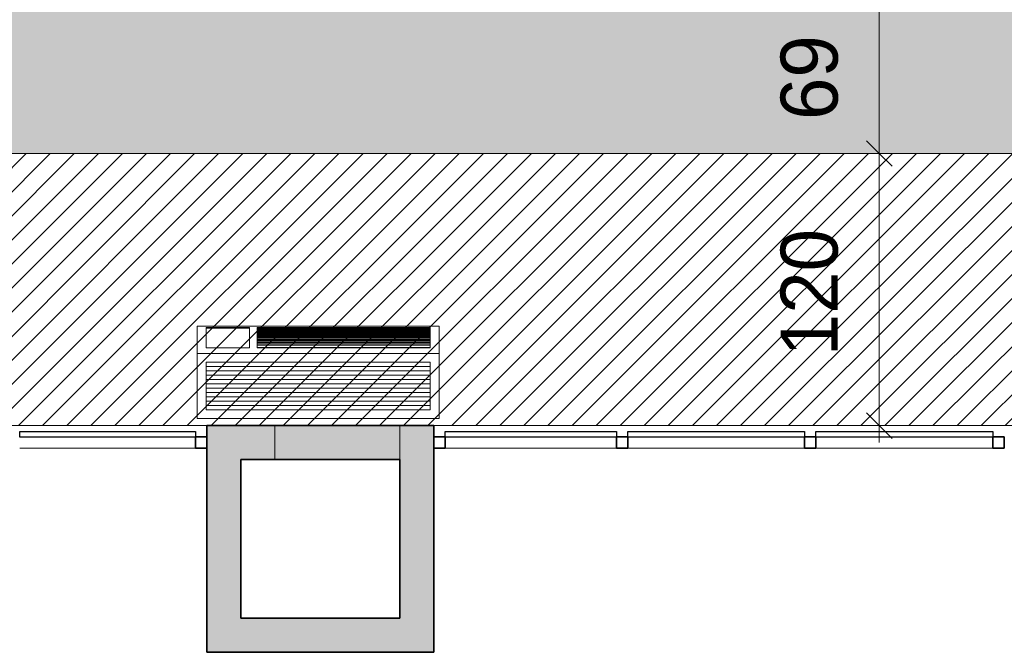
# Model space of a CAD drawing. Header units: metres. Extents: x -31 to 126, y -34 to 31.
# Tile 87 of 104: x 15.6 to 19.94, y -13.51 to -10.72. Entities that reach past the tile are written whole.
import ezdxf

# ---------------------------------------------------------------- set-up
doc = ezdxf.new("R2010")
doc.units = ezdxf.units.M
for name, color, linetype, lineweight in [('A-ANNO-DIMS', 211, 'Continuous', 9), ('A-ANNO-DIMS-75', 211, 'Continuous', 9), ('A-CLNG', 13, 'Continuous', 18), ('A-CLNG-PATT', 13, 'Continuous', 18), ('A-DETL', 90, 'Continuous', 18), ('A-DETL-GENF', 92, 'Continuous', 18), ('A-GENM', 13, 'Continuous', 18), ('A-GLAZ-CURT', 52, 'Continuous', 18), ('A-GLAZ-CWMG', 51, 'Continuous', 18), ('A-WALL', 113, 'Continuous', 18), ('A-WALL-PATT', 111, 'Continuous', 35)]:
    doc.layers.add(name, color=color, linetype=linetype, lineweight=lineweight)
doc.styles.add('Century Gothic_1', font='GOTHIC.TTF', dxfattribs={"height": 0.251495})
doc.dimstyles.new('_Cotas_detalhamento_3_5_mm', dxfattribs={"dimscale": 0.3048, "dimtxt": 0.2625, "dimasz": 0.369094, "dimexe": 0.246063, "dimexo": 0.738189, "dimgap": 0.369094, "dimtad": 1, "dimdec": 0, "dimlfac": 100, "dimzin": 0, "dimdsep": 46, "dimtxsty": 'Century Gothic_1', "dimblk1": 'OBLIQUE', "dimblk2": 'OBLIQUE', "dimsah": 1, "dimcen": 0.09, "dimdle": 0.246063, "dimazin": 0, "dimtfac": 1, "dimtdec": 4, "dimtix": 1, "dimtmove": 0, "dimatfit": 3, "dimfxl": 1, "dimtvp": 1, "dimtolj": 1, "dimtzin": 0, "dimarcsym": 2})

# ---------------------------------------------------------------- blocks, each defined once
blk = doc.blocks.new('Painel do sistema - Envidraçado-165824-PLANTA DE TETO E ACÚSTICO')
at = {"layer": 'A-GLAZ-CURT', "lineweight": 25}
for p, q in [((-0.3875, 0.0245), (-0.3875, 0.0495)), ((-0.3875, 0.0495), (0.3875, 0.0495)), ((0.3875, 0.0495), (0.3875, 0.0245)), ((0.3875, 0.0245), (-0.3875, 0.0245))]:
    blk.add_line(p, q, dxfattribs=at)
blk = doc.blocks.new('Montante retangular - 50 x 150 mm-165979-PLANTA DE TETO E ACÚSTICO')
at = {"layer": 'A-GLAZ-CWMG', "lineweight": 35}
for p, q in [((0, 0.025), (-0.05, 0.025)), ((-0.05, 0.025), (-0.05, -0.025)), ((0, -0.025), (0, 0.025)), ((-0.05, -0.025), (0, -0.025))]:
    blk.add_line(p, q, dxfattribs=at)
blk = doc.blocks.new('Montante retangular - 50 x 150 mm-165959-PLANTA DE TETO E ACÚSTICO')
at = {"layer": 'A-GLAZ-CWMG'}
blk.add_line((3.5977, -12.6146), (4.3727, -12.6146), dxfattribs=at)
blk = doc.blocks.new('Painel do sistema - Envidraçado-165820-PLANTA DE TETO E ACÚSTICO')
at = {"layer": 'A-GLAZ-CURT', "lineweight": 25}
for p, q in [((-0.3775, 0.0245), (-0.3775, 0.0495)), ((-0.3775, 0.0495), (0.3775, 0.0495)), ((0.3775, 0.0495), (0.3775, 0.0245)), ((0.3775, 0.0245), (-0.3775, 0.0245))]:
    blk.add_line(p, q, dxfattribs=at)
blk = doc.blocks.new('Painel do sistema - Envidraçado-165823-PLANTA DE TETO E ACÚSTICO')
at = {"layer": 'A-GLAZ-CURT', "lineweight": 25}
for p, q in [((-0.39, 0.0245), (-0.39, 0.0495)), ((-0.39, 0.0495), (0.39, 0.0495)), ((0.39, 0.0495), (0.39, 0.0245)), ((0.39, 0.0245), (-0.39, 0.0245))]:
    blk.add_line(p, q, dxfattribs=at)
blk = doc.blocks.new('Montante retangular - 50 x 150 mm-165977-PLANTA DE TETO E ACÚSTICO')
at = {"layer": 'A-GLAZ-CWMG', "lineweight": 35}
for p, q in [((0.025, 0.025), (-0.025, 0.025)), ((-0.025, 0.025), (-0.025, -0.025)), ((0.025, -0.025), (0.025, 0.025)), ((-0.025, -0.025), (0.025, -0.025))]:
    blk.add_line(p, q, dxfattribs=at)
blk = doc.blocks.new('Montante retangular - 50 x 150 mm-165978-PLANTA DE TETO E ACÚSTICO')
at = {"layer": 'A-GLAZ-CWMG', "lineweight": 35}
for p, q in [((-0.05, 0.025), (0, 0.025)), ((-0.05, -0.025), (-0.05, 0.025)), ((0, 0.025), (0, -0.025)), ((0, -0.025), (-0.05, -0.025))]:
    blk.add_line(p, q, dxfattribs=at)
blk = doc.blocks.new('Montante retangular - 50 x 150 mm-165960-PLANTA DE TETO E ACÚSTICO')
at = {"layer": 'A-GLAZ-CWMG'}
blk.add_line((-0.5273, -12.6146), (0.2277, -12.6146), dxfattribs=at)
blk = doc.blocks.new('Montante retangular - 50 x 150 mm-165958-PLANTA DE TETO E ACÚSTICO')
at = {"layer": 'A-GLAZ-CWMG'}
blk.add_line((1.1077, -12.6146), (1.8877, -12.6146), dxfattribs=at)
blk = doc.blocks.new('Equipamento - Ar-Condicionado Split - Equipamento - Ar-Condicionado Split-V9-PLANTA DE TETO E ACÚSTICO')
at = {"layer": 'A-GENM'}
for p, q in [((-0.5334, 0.4064), (0.5334, 0.4064)), ((-0.5334, 0.4064), (-0.5334, 0.3601)), ((-0.3013, 0.4009), (-0.4937, 0.4009)), ((-0.4937, 0.4009), (-0.4937, 0.3601)), ((-0.3013, 0.398), (-0.4937, 0.398)), ((-0.3013, 0.3601), (-0.3013, 0.4009)), ((0.4937, 0.4009), (-0.2683, 0.4009)), ((-0.2683, 0.4009), (-0.2683, 0.3974)), ((-0.2683, 0.3973), (-0.2683, 0.3825)), ((-0.2683, 0.3969), (-0.2683, 0.3963)), ((-0.2683, 0.3969), (0.4937, 0.3969)), ((-0.2683, 0.3963), (0.4937, 0.3963)), ((-0.2683, 0.3941), (0.4937, 0.3941)), ((-0.2683, 0.3935), (0.4937, 0.3935)), ((-0.2683, 0.3911), (0.4937, 0.3911)), ((0.4937, 0.3974), (0.4937, 0.4009)), ((0.4937, 0.3825), (0.4937, 0.3973)), ((0.4937, 0.3963), (0.4937, 0.3969)), ((0.5334, 0.3601), (0.5334, 0.4064)), ((-0.5334, 0.3601), (-0.5334, 0.2861)), ((-0.4937, 0.3601), (-0.4937, 0.3111)), ((-0.3013, 0.3111), (-0.3013, 0.3601)), ((-0.2683, 0.3906), (0.4937, 0.3906)), ((-0.2683, 0.3886), (0.4937, 0.3886)), ((-0.2683, 0.388), (0.4937, 0.388)), ((-0.2683, 0.3857), (0.4937, 0.3857)), ((-0.2683, 0.3851), (0.4937, 0.3851)), ((-0.2683, 0.3824), (-0.2683, 0.3817)), ((-0.2683, 0.3824), (0.4937, 0.3824)), ((-0.2683, 0.3819), (-0.2683, 0.3789)), ((-0.2683, 0.3817), (0.4937, 0.3817)), ((-0.2683, 0.3782), (-0.2683, 0.3776)), ((-0.2683, 0.3782), (0.4937, 0.3782)), ((-0.2683, 0.3782), (-0.2683, 0.3745)), ((-0.2683, 0.3776), (0.4937, 0.3776)), ((-0.2683, 0.3742), (-0.2683, 0.3704)), ((-0.2683, 0.374), (-0.2683, 0.3733)), ((-0.2683, 0.374), (0.4937, 0.374)), ((-0.2683, 0.3733), (0.4937, 0.3733)), ((-0.2683, 0.37), (-0.2683, 0.3694)), ((-0.2683, 0.37), (0.4937, 0.37)), ((-0.2683, 0.37), (-0.2683, 0.3658)), ((-0.2683, 0.3694), (0.4937, 0.3694)), ((-0.2683, 0.3658), (0.4937, 0.3658)), ((-0.2683, 0.3656), (-0.2683, 0.3612)), ((-0.2683, 0.3655), (-0.2683, 0.3651)), ((-0.2683, 0.3651), (0.4937, 0.3651)), ((-0.2683, 0.3616), (0.4937, 0.3616)), ((-0.2683, 0.3613), (-0.2683, 0.361)), ((-0.2683, 0.361), (0.4937, 0.361)), ((-0.2683, 0.3601), (-0.2683, 0.3571)), ((-0.2683, 0.3571), (-0.2683, 0.3565)), ((-0.2683, 0.3571), (0.4937, 0.3571)), ((-0.2683, 0.3565), (0.4937, 0.3565)), ((-0.2683, 0.3562), (-0.2683, 0.3514)), ((-0.2683, 0.3513), (0.4937, 0.3513)), ((-0.2683, 0.3512), (-0.2683, 0.3462)), ((-0.2683, 0.3511), (-0.2683, 0.3508)), ((-0.2683, 0.3508), (0.4937, 0.3508)), ((0.4937, 0.3817), (0.4937, 0.3824)), ((0.4937, 0.3789), (0.4937, 0.3819)), ((0.4937, 0.3776), (0.4937, 0.3782)), ((0.4937, 0.3745), (0.4937, 0.3782)), ((0.4937, 0.3704), (0.4937, 0.3742)), ((0.4937, 0.3733), (0.4937, 0.374)), ((0.4937, 0.3694), (0.4937, 0.37)), ((0.4937, 0.3658), (0.4937, 0.37)), ((0.4937, 0.3612), (0.4937, 0.3656)), ((0.4937, 0.3651), (0.4937, 0.3655)), ((0.4937, 0.361), (0.4937, 0.3613)), ((0.4937, 0.3571), (0.4937, 0.3601)), ((0.4937, 0.3565), (0.4937, 0.3571)), ((0.4937, 0.3514), (0.4937, 0.3562)), ((0.4937, 0.3462), (0.4937, 0.3512)), ((0.4937, 0.3508), (0.4937, 0.3511)), ((0.5334, 0.2861), (0.5334, 0.3601)), ((-0.4937, 0.3111), (-0.3013, 0.3111)), ((-0.2683, 0.3462), (0.4937, 0.3462)), ((-0.2683, 0.3459), (-0.2683, 0.3456)), ((-0.2683, 0.3458), (-0.2683, 0.3408)), ((-0.2683, 0.3456), (0.4937, 0.3456)), ((-0.2683, 0.3411), (0.4937, 0.3411)), ((-0.2683, 0.3408), (-0.2683, 0.3405)), ((-0.2683, 0.3405), (0.4937, 0.3405)), ((-0.2683, 0.3402), (-0.2683, 0.3353)), ((-0.2683, 0.3354), (-0.2683, 0.3348)), ((-0.2683, 0.3354), (0.4937, 0.3354)), ((-0.2683, 0.3348), (0.4937, 0.3348)), ((-0.2683, 0.3343), (-0.2683, 0.329)), ((-0.2683, 0.3288), (-0.2683, 0.3283)), ((-0.2683, 0.3288), (0.4937, 0.3288)), ((-0.2683, 0.3283), (0.4937, 0.3283)), ((-0.2683, 0.328), (-0.2683, 0.3233)), ((-0.2683, 0.3229), (-0.2683, 0.3222)), ((-0.2683, 0.3229), (0.4937, 0.3229)), ((-0.2683, 0.3222), (-0.2683, 0.3211)), ((-0.2683, 0.3222), (0.4937, 0.3222)), ((-0.2683, 0.3215), (-0.2683, 0.3111)), ((-0.2683, 0.312), (0.4937, 0.312)), ((-0.2683, 0.3111), (0.4937, 0.3111)), ((0.4937, 0.3456), (0.4937, 0.3459)), ((0.4937, 0.3408), (0.4937, 0.3458)), ((0.4937, 0.3405), (0.4937, 0.3408)), ((0.4937, 0.3353), (0.4937, 0.3402)), ((0.4937, 0.3348), (0.4937, 0.3354)), ((0.4937, 0.329), (0.4937, 0.3343)), ((0.4937, 0.3283), (0.4937, 0.3288)), ((0.4937, 0.3233), (0.4937, 0.328)), ((0.4937, 0.3222), (0.4937, 0.3229)), ((0.4937, 0.3211), (0.4937, 0.3222)), ((0.4937, 0.3111), (0.4937, 0.3215)), ((-0.5334, 0.2861), (-0.5334, 0)), ((-0.5334, 0.2861), (0.5334, 0.2861)), ((0.5334, 0), (0.5334, 0.2861)), ((0.4937, 0.2482), (-0.4937, 0.2482)), ((-0.4937, 0.2482), (-0.4937, 0.0379)), ((-0.4937, 0.2284), (0.4937, 0.2284)), ((0.4937, 0.0379), (0.4937, 0.2482)), ((-0.4937, 0.2093), (0.4937, 0.2093)), ((-0.4937, 0.1903), (0.4937, 0.1903)), ((-0.4937, 0.1712), (0.4937, 0.1712)), ((-0.4937, 0.1522), (0.4937, 0.1522)), ((-0.4937, 0.1331), (0.4937, 0.1331)), ((-0.4937, 0.1141), (0.4937, 0.1141)), ((-0.4937, 0.095), (0.4937, 0.095)), ((-0.4937, 0.076), (0.4937, 0.076)), ((-0.4937, 0.0569), (0.4937, 0.0569)), ((-0.5334, 0), (0.5334, 0)), ((-0.4937, 0.0379), (0.4937, 0.0379)), ((-0.4937, 0.0379), (0.4937, 0.0379))]:
    blk.add_line(p, q, dxfattribs=at)
blk = doc.blocks.new('DIMBLOCK7-PLANTA DE TETO E ACÚSTICO')
at = {"layer": 'A-ANNO-DIMS-75', "lineweight": 18}
for p, q in [((19.3867, -10.6269), (19.3304, -10.5707)), ((19.3867, -10.6269), (19.4429, -10.6832)), ((19.3867, -11.3146), (19.3304, -11.2583)), ((19.3867, -11.3146), (19.4429, -11.3708))]:
    blk.add_line(p, q, dxfattribs=at)
at = {"layer": 'A-ANNO-DIMS-75'}
for p, q in [((19.2412, -10.6269), (19.4617, -10.6269)), ((19.3867, -10.6269), (19.2412, -10.6269)), ((19.3867, -10.6269), (19.3867, -11.3146)), ((19.2412, -11.3146), (19.4617, -11.3146)), ((19.3867, -11.3146), (19.2412, -11.3146))]:
    blk.add_line(p, q, dxfattribs=at)
at = {"layer": 'A-ANNO-DIMS-75', "color": 0, "insert": (18.9518, -11.1666), "char_height": 0.25149, "width": 0.47, "attachment_point": 1, "rotation": 90, "line_spacing_factor": 0.984117, "style": 'Century Gothic_1'}
blk.add_mtext('69', dxfattribs=at)
blk = doc.blocks.new('_Oblique')
at = {"color": 0, "linetype": 'ByBlock', "lineweight": -2}
blk.add_line((-0.5, -0.5), (0.5, 0.5), dxfattribs=at)
blk = doc.blocks.new('DIMBLOCK8-PLANTA DE TETO E ACÚSTICO')
at = {"layer": 'A-ANNO-DIMS-75', "lineweight": 18}
for p, q in [((19.3867, -11.3146), (19.3304, -11.2583)), ((19.3867, -11.3146), (19.4429, -11.3708)), ((19.3867, -12.5146), (19.3304, -12.4583)), ((19.3867, -12.5146), (19.4429, -12.5708))]:
    blk.add_line(p, q, dxfattribs=at)
at = {"layer": 'A-ANNO-DIMS-75'}
for p, q in [((19.2412, -11.3146), (19.4617, -11.3146)), ((19.3867, -11.3146), (19.2412, -11.3146)), ((19.3867, -11.3146), (19.3867, -12.5896)), ((17.6477, -12.5146), (19.4617, -12.5146)), ((19.3867, -12.5146), (17.6477, -12.5146))]:
    blk.add_line(p, q, dxfattribs=at)
at = {"layer": 'A-ANNO-DIMS-75', "color": 0, "insert": (18.9518, -12.2083), "char_height": 0.25149, "width": 0.705, "attachment_point": 1, "rotation": 90, "line_spacing_factor": 0.984117, "style": 'Century Gothic_1'}
blk.add_mtext('120', dxfattribs=at)

msp = doc.modelspace()

# ---------------------------------------------------------------- hatches: boundary and pattern name
at = {"layer": 'A-CLNG-PATT'}
h = msp.add_hatch(color=256, dxfattribs=at)
h.paths.add_polyline_path([(-5.7473, -12.4746), (-3.3373, -12.4746), (-3.3373, -9.5146), (-8.7973, -9.5146), (-8.7973, -12.4746), (-6.6398, -12.4746)], flags=0)
h.paths.add_polyline_path([(-8.5625, -12.2486), (-8.5625, -9.7486), (-3.5625, -9.7486), (-3.5625, -12.2486), (-7.1923, -12.2486)], flags=0)
h.paths.add_polyline_path([(14.4318, -11.3146), (22.7127, -11.3146), (22.7127, 0.0754), (-1.7364, 0.0754), (-2.8767, 1.1243), (-3.661, 0.2716), (-3.661, -2.0082), (-4.9156, -3.3939), (-6.4723, -1.9845), (-9.8829, -5.7511), (-9.8829, -9.3146), (-8.7973, -9.3146), (-8.7973, -9.3646), (-3.1873, -9.3646), (-3.1873, -11.3146), (-0.7273, -11.3146), (-0.7273, -10.6269), (-2.4873, -10.6269), (-2.4873, -8.7646), (-6.8628, -8.7646), (-6.8628, -3.7481), (-2.4835, -3.7481), (-2.4835, -0.6269), (21.8827, -0.6269), (21.8827, -10.6269), (-0.5773, -10.6269), (-0.5773, -11.3146), (10.9199, -11.3146)], flags=0)
h.paths.add_polyline_path([(-7.1543, -8.3481), (-7.1677, -8.3463), (-7.1803, -8.3411), (-7.1911, -8.3329), (-7.1993, -8.3221), (-7.2045, -8.3095), (-7.2063, -8.2961), (-7.2045, -8.2826), (-7.1993, -8.2701), (-7.1911, -8.2593), (-7.1803, -8.2511), (-7.1677, -8.2459), (-7.1543, -8.2441), (-7.1408, -8.2459), (-7.1283, -8.2511), (-7.1175, -8.2593), (-7.1092, -8.2701), (-7.1041, -8.2826), (-7.1023, -8.2961), (-7.1041, -8.3095), (-7.1092, -8.3221), (-7.1175, -8.3329), (-7.1283, -8.3411), (-7.1408, -8.3463)], flags=0)
h.paths.add_polyline_path([(-9.3993, -8.3281), (-9.4127, -8.3263), (-9.4253, -8.3211), (-9.4361, -8.3129), (-9.4443, -8.3021), (-9.4495, -8.2895), (-9.4513, -8.2761), (-9.4495, -8.2626), (-9.4443, -8.2501), (-9.4361, -8.2393), (-9.4253, -8.2311), (-9.4127, -8.2259), (-9.3993, -8.2241), (-9.3858, -8.2259), (-9.3733, -8.2311), (-9.3625, -8.2393), (-9.3542, -8.2501), (-9.3491, -8.2626), (-9.3473, -8.2761), (-9.3491, -8.2895), (-9.3542, -8.3021), (-9.3625, -8.3129), (-9.3733, -8.3211), (-9.3858, -8.3263)], flags=0)
h.paths.add_polyline_path([(-7.1543, -6.5448), (-7.1677, -6.543), (-7.1803, -6.5378), (-7.1911, -6.5296), (-7.1993, -6.5188), (-7.2045, -6.5063), (-7.2063, -6.4928), (-7.2045, -6.4793), (-7.1993, -6.4668), (-7.1911, -6.456), (-7.1803, -6.4478), (-7.1677, -6.4426), (-7.1543, -6.4408), (-7.1408, -6.4426), (-7.1283, -6.4478), (-7.1175, -6.456), (-7.1092, -6.4668), (-7.1041, -6.4793), (-7.1023, -6.4928), (-7.1041, -6.5063), (-7.1092, -6.5188), (-7.1184, -6.5302), (-7.1283, -6.5378), (-7.1408, -6.543)], flags=0)
h.paths.add_polyline_path([(-9.3993, -6.5248), (-9.4127, -6.523), (-9.4253, -6.5178), (-9.4363, -6.5093), (-9.4443, -6.4988), (-9.4495, -6.4863), (-9.4513, -6.4728), (-9.4495, -6.4593), (-9.4443, -6.4468), (-9.4361, -6.436), (-9.4253, -6.4278), (-9.4127, -6.4226), (-9.3993, -6.4208), (-9.3858, -6.4226), (-9.3733, -6.4278), (-9.3625, -6.436), (-9.3542, -6.4468), (-9.3491, -6.4593), (-9.3473, -6.4728), (-9.3491, -6.4863), (-9.3542, -6.4988), (-9.3625, -6.5096), (-9.3756, -6.5188), (-9.3858, -6.523)], flags=0)
h.paths.add_polyline_path([(-8.9615, -5.3814), (-8.9749, -5.3796), (-8.9875, -5.3744), (-8.9983, -5.3662), (-9.0065, -5.3554), (-9.0117, -5.3429), (-9.0135, -5.3294), (-9.0117, -5.3159), (-9.0065, -5.3034), (-8.9983, -5.2926), (-8.9875, -5.2844), (-8.9749, -5.2792), (-8.9615, -5.2774), (-8.948, -5.2792), (-8.9355, -5.2844), (-8.9247, -5.2926), (-8.9165, -5.3034), (-8.9113, -5.3159), (-8.9095, -5.3294), (-8.9113, -5.3429), (-8.9165, -5.3554), (-8.9247, -5.3662), (-8.9355, -5.3744), (-8.948, -5.3796)], flags=0)
h.paths.add_polyline_path([(-8.1559, -4.4917), (-8.1693, -4.4899), (-8.1819, -4.4847), (-8.1927, -4.4764), (-8.2009, -4.4657), (-8.2061, -4.4531), (-8.2079, -4.4397), (-8.2061, -4.4262), (-8.2009, -4.4137), (-8.1927, -4.4029), (-8.1819, -4.3946), (-8.1693, -4.3894), (-8.1559, -4.3877), (-8.1424, -4.3894), (-8.1299, -4.3946), (-8.1191, -4.4029), (-8.1109, -4.4137), (-8.1057, -4.4262), (-8.1039, -4.4397), (-8.1057, -4.4531), (-8.1109, -4.4657), (-8.1191, -4.4764), (-8.1299, -4.4847), (-8.1424, -4.4899)], flags=0)
h.paths.add_polyline_path([(-7.3505, -3.6021), (-7.364, -3.6003), (-7.3765, -3.5951), (-7.3873, -3.5869), (-7.3955, -3.5761), (-7.4007, -3.5635), (-7.4025, -3.5501), (-7.4007, -3.5366), (-7.3955, -3.5241), (-7.3873, -3.5133), (-7.3765, -3.505), (-7.364, -3.4999), (-7.3505, -3.4981), (-7.337, -3.4999), (-7.3245, -3.505), (-7.3137, -3.5133), (-7.3055, -3.5241), (-7.3003, -3.5366), (-7.2985, -3.5501), (-7.3003, -3.5635), (-7.3055, -3.5761), (-7.3137, -3.5869), (-7.3245, -3.5951), (-7.337, -3.6003)], flags=0)
h.paths.add_polyline_path([(-5.6556, -3.518), (-5.669, -3.5162), (-5.6816, -3.511), (-5.6923, -3.5027), (-5.7006, -3.492), (-5.7058, -3.4794), (-5.7076, -3.466), (-5.7058, -3.4525), (-5.7006, -3.44), (-5.6923, -3.4292), (-5.6816, -3.4209), (-5.669, -3.4157), (-5.6556, -3.414), (-5.6421, -3.4157), (-5.6296, -3.4209), (-5.6188, -3.4292), (-5.6105, -3.44), (-5.6053, -3.4525), (-5.6036, -3.466), (-5.6063, -3.4816), (-5.6105, -3.492), (-5.6188, -3.5027), (-5.6296, -3.511), (-5.6421, -3.5162)], flags=0)
h.paths.add_polyline_path([(-4.4243, -3.4248), (-4.4377, -3.423), (-4.4503, -3.4178), (-4.461, -3.4095), (-4.4693, -3.3988), (-4.4747, -3.385), (-4.4763, -3.3728), (-4.4745, -3.3593), (-4.4693, -3.3468), (-4.461, -3.336), (-4.4503, -3.3277), (-4.4377, -3.3225), (-4.4243, -3.3208), (-4.4108, -3.3225), (-4.3983, -3.3277), (-4.3875, -3.336), (-4.3792, -3.3468), (-4.374, -3.3593), (-4.3723, -3.3728), (-4.374, -3.3862), (-4.3792, -3.3988), (-4.3875, -3.4095), (-4.3983, -3.4178), (-4.4108, -3.423)], flags=0)
h.paths.add_polyline_path([(-6.5451, -2.7125), (-6.5586, -2.7107), (-6.5711, -2.7055), (-6.5819, -2.6973), (-6.5901, -2.6865), (-6.5953, -2.674), (-6.5971, -2.6605), (-6.5953, -2.6471), (-6.5901, -2.6345), (-6.5819, -2.6237), (-6.5711, -2.6155), (-6.5586, -2.6103), (-6.5451, -2.6085), (-6.5316, -2.6103), (-6.5191, -2.6155), (-6.5083, -2.6237), (-6.5001, -2.6345), (-6.4949, -2.6471), (-6.4931, -2.6605), (-6.4949, -2.674), (-6.5001, -2.6865), (-6.5083, -2.6973), (-6.5191, -2.7055), (-6.5316, -2.7107)], flags=0)
h.paths.add_polyline_path([(-3.6188, -2.5352), (-3.6323, -2.5335), (-3.6448, -2.5283), (-3.6556, -2.52), (-3.6639, -2.5092), (-3.6691, -2.4967), (-3.6708, -2.4832), (-3.6691, -2.4698), (-3.6639, -2.4572), (-3.6556, -2.4465), (-3.6448, -2.4382), (-3.6323, -2.433), (-3.6188, -2.4312), (-3.6054, -2.433), (-3.5928, -2.4382), (-3.5821, -2.4465), (-3.5738, -2.4572), (-3.5686, -2.4698), (-3.5669, -2.4836), (-3.5686, -2.4967), (-3.5738, -2.5092), (-3.5821, -2.52), (-3.5928, -2.5283), (-3.6054, -2.5335)], flags=0)
h.paths.add_polyline_path([(-1.6773, 5.1854), (-1.6773, 5.1854), (-1.6953, 5.1347)], flags=0)
h.paths.add_polyline_path([(-3.8445, 0.3946), (-2.2232, 2.1572), (-2.2311, 2.1645), (-2.1295, 2.2749), (-1.4886, 1.6854), (-1.2973, 1.6854), (-1.2973, 5.1854), (-1.6773, 5.1854), (-1.6773, 5.2854), (-4.4773, 5.2854), (-4.4773, 5.1154), (-5.0773, 5.1154), (-5.0773, 4.875), (-4.8514, 4.6492), (-6.3807, 2.9308), (-3.9554, 0.5054), (-3.8609, 0.5054), (-3.8609, 0.411)], flags=0)
h.paths.add_polyline_path([(-3.9805, 0.8644), (-3.9954, 0.8663), (-4.0067, 0.8706), (-4.0177, 0.8785), (-4.0263, 0.889), (-4.0318, 0.9014), (-4.034, 0.9148), (-4.0318, 0.9304), (-4.0263, 0.9431), (-4.0198, 0.952), (-4.0093, 0.9606), (-3.9969, 0.9661), (-3.9835, 0.9683), (-3.97, 0.9669), (-3.9573, 0.9621), (-3.9463, 0.9542), (-3.9378, 0.9436), (-3.9322, 0.9313), (-3.93, 0.9179), (-3.9314, 0.9044), (-3.9381, 0.889), (-3.9442, 0.8807), (-3.9547, 0.8721), (-3.9671, 0.8665), (-3.972, 0.8657)], flags=0)
h.paths.add_polyline_path([(-4.6146, 1.4984), (-4.6281, 1.4998), (-4.6408, 1.5046), (-4.6518, 1.5126), (-4.6603, 1.5231), (-4.6659, 1.5355), (-4.6681, 1.5489), (-4.6659, 1.5645), (-4.6603, 1.5772), (-4.6518, 1.5878), (-4.6434, 1.5947), (-4.631, 1.6002), (-4.6176, 1.6024), (-4.6041, 1.601), (-4.5914, 1.5962), (-4.5804, 1.5882), (-4.5718, 1.5777), (-4.5663, 1.5653), (-4.5641, 1.5519), (-4.5663, 1.5364), (-4.5718, 1.5236), (-4.5804, 1.513), (-4.5888, 1.5062), (-4.6012, 1.5006), (-4.606, 1.4998)], flags=0)
h.paths.add_polyline_path([(-5.251, 2.1348), (-5.2645, 2.1362), (-5.2772, 2.141), (-5.2882, 2.149), (-5.2967, 2.1595), (-5.3023, 2.1719), (-5.3045, 2.1853), (-5.3023, 2.2009), (-5.2967, 2.2136), (-5.2882, 2.2242), (-5.2798, 2.2311), (-5.2674, 2.2366), (-5.254, 2.2388), (-5.2405, 2.2374), (-5.2278, 2.2326), (-5.2168, 2.2246), (-5.2082, 2.2141), (-5.2027, 2.2017), (-5.2005, 2.1883), (-5.2027, 2.1728), (-5.2082, 2.16), (-5.2168, 2.1494), (-5.2278, 2.1414), (-5.2405, 2.1365), (-5.2424, 2.1362)], flags=0)
h.paths.add_polyline_path([(-3.8574, 2.5792), (-4.2885, 3.0102), (-3.8574, 3.4413), (-3.4264, 3.0102), (-3.7769, 2.6597)], flags=0)
h.paths.add_polyline_path([(-5.8874, 2.7712), (-5.9009, 2.7726), (-5.9135, 2.7774), (-5.9246, 2.7854), (-5.9341, 2.798), (-5.9391, 2.811), (-5.9409, 2.8217), (-5.9387, 2.8373), (-5.9331, 2.85), (-5.9246, 2.8606), (-5.9135, 2.8686), (-5.9038, 2.873), (-5.8904, 2.8752), (-5.8769, 2.8738), (-5.8642, 2.869), (-5.8532, 2.861), (-5.8446, 2.8505), (-5.8391, 2.8381), (-5.8371, 2.8226), (-5.8391, 2.8091), (-5.8431, 2.7985), (-5.8532, 2.7858), (-5.8642, 2.7778), (-5.8769, 2.7729), (-5.8788, 2.7726)], flags=0)
h.paths.add_polyline_path([(-1.7473, 2.7834), (-1.7607, 2.7852), (-1.7733, 2.7904), (-1.784, 2.7986), (-1.7923, 2.8094), (-1.7975, 2.822), (-1.7993, 2.8354), (-1.7975, 2.8489), (-1.7923, 2.8614), (-1.784, 2.8722), (-1.7733, 2.8804), (-1.7607, 2.8856), (-1.7473, 2.8874), (-1.7338, 2.8856), (-1.7213, 2.8804), (-1.7105, 2.8722), (-1.7022, 2.8614), (-1.697, 2.8489), (-1.6953, 2.8354), (-1.697, 2.822), (-1.7022, 2.8094), (-1.7105, 2.7986), (-1.7213, 2.7904), (-1.7338, 2.7852)], flags=0)
h.paths.add_polyline_path([(-1.7473, 3.7834), (-1.7607, 3.7852), (-1.7733, 3.7904), (-1.784, 3.7986), (-1.7923, 3.8094), (-1.7975, 3.822), (-1.7993, 3.8354), (-1.7975, 3.8489), (-1.7923, 3.8614), (-1.784, 3.8722), (-1.7733, 3.8804), (-1.7607, 3.8856), (-1.7473, 3.8874), (-1.7338, 3.8856), (-1.7213, 3.8804), (-1.7105, 3.8722), (-1.7022, 3.8614), (-1.697, 3.8489), (-1.6953, 3.8354), (-1.697, 3.822), (-1.7022, 3.8094), (-1.7105, 3.7986), (-1.7213, 3.7904), (-1.7338, 3.7852)], flags=0)
h.paths.add_polyline_path([(-1.7473, 4.7834), (-1.7607, 4.7852), (-1.7733, 4.7904), (-1.784, 4.7986), (-1.7923, 4.8094), (-1.7975, 4.822), (-1.7993, 4.8354), (-1.7975, 4.8489), (-1.7923, 4.8614), (-1.784, 4.8722), (-1.7733, 4.8804), (-1.7607, 4.8856), (-1.7473, 4.8874), (-1.7338, 4.8856), (-1.7213, 4.8804), (-1.7105, 4.8722), (-1.7022, 4.8614), (-1.697, 4.8489), (-1.6953, 4.8354), (-1.697, 4.822), (-1.7022, 4.8094), (-1.7105, 4.7986), (-1.7239, 4.7893), (-1.7338, 4.7852)], flags=0)
h.paths.add_polyline_path([(-2.7473, 4.7834), (-2.7607, 4.7852), (-2.7733, 4.7904), (-2.784, 4.7986), (-2.7923, 4.8094), (-2.7975, 4.822), (-2.7993, 4.8354), (-2.7975, 4.8489), (-2.7923, 4.8614), (-2.784, 4.8722), (-2.7733, 4.8804), (-2.7607, 4.8856), (-2.7473, 4.8874), (-2.7338, 4.8856), (-2.7213, 4.8804), (-2.7105, 4.8722), (-2.7022, 4.8614), (-2.697, 4.8489), (-2.6953, 4.8354), (-2.697, 4.822), (-2.7022, 4.8094), (-2.7105, 4.7986), (-2.7213, 4.7904), (-2.7338, 4.7852)], flags=0)
h.paths.add_polyline_path([(-3.7473, 4.7834), (-3.7607, 4.7852), (-3.7733, 4.7904), (-3.784, 4.7986), (-3.7923, 4.8094), (-3.7975, 4.822), (-3.7993, 4.8354), (-3.7975, 4.8489), (-3.7923, 4.8614), (-3.784, 4.8722), (-3.7733, 4.8804), (-3.7607, 4.8856), (-3.7473, 4.8874), (-3.7338, 4.8856), (-3.7213, 4.8804), (-3.7105, 4.8722), (-3.7022, 4.8614), (-3.697, 4.8489), (-3.6953, 4.8354), (-3.697, 4.822), (-3.7022, 4.8094), (-3.7105, 4.7986), (-3.7213, 4.7904), (-3.7338, 4.7852)], flags=0)
at = {"layer": 'A-DETL-GENF'}
h = msp.add_hatch(dxfattribs=at)
h.set_pattern_fill('FP_6', color=91, style=0, pattern_type=2)
h.set_pattern_definition([(45, (0, 0), (-0.05303301, 0.05303301), [])])
h.paths.add_polyline_path([(17.9438, -12.5146), (22.7127, -12.5146), (22.7127, -11.3146), (-0.5773, -11.3146), (-0.5773, -12.5146), (17.4727, -12.5146)], flags=0)
h.paths.add_polyline_path([(-0.7273, -12.5146), (-0.7273, -11.3146), (-3.1873, -11.3146), (-3.1873, -12.5146), (-0.7473, -12.5146)], flags=0)
h.paths.add_polyline_path([(3.5477, 0.0854), (22.7127, 0.0854), (22.7127, 1.2854), (-1.2973, 1.2854), (-1.2973, 1.3056), (-2.126, 2.0679), (-2.9402, 1.1827), (-2.8767, 1.1243), (-2.8749, 1.1263), (-1.7433, 0.0854), (2.7677, 0.0854)], flags=0)
h.paths.add_polyline_path([(-23.7273, 0.8753), (-22.4573, 0.8753), (-22.4573, 4.7753), (-24.4123, 4.7753), (-24.4123, 4.8453), (-24.5123, 4.8453), (-24.5123, 0.8753), (-23.9623, 0.8753)], flags=0)
h.paths.add_polyline_path([(-22.3573, 0.8753), (-22.3073, 0.8753), (-22.3073, 4.8453), (-22.3573, 4.8453), (-22.3573, 0.9688)], flags=0)
h.paths.add_polyline_path([(-5.8576, 3.7375), (-5.0599, 4.6339), (-5.4773, 5.0053), (-5.4773, 6.1154), (-5.4273, 6.1154), (-5.4273, 10.8354), (-5.4773, 10.8354), (-5.4773, 11.8354), (-5.4273, 11.8354), (-5.4273, 16.8354), (-5.4773, 16.8354), (-5.4773, 17.8354), (-5.4273, 17.8354), (-5.4273, 22.8354), (-5.4773, 22.8354), (-5.4773, 23.8354), (-5.4273, 23.8354), (-5.4273, 29.0854), (-6.6773, 29.0854), (-6.6773, 4.4669), (-5.9159, 3.7893)], flags=0)
h.paths.add_polyline_path([(-27.6107, 5.8854), (-27.1773, 5.8857), (-27.1773, 29.0854), (-28.4028, 29.0854), (-28.4028, 23.8354), (-28.3773, 23.8354), (-28.3773, 22.8354), (-28.4028, 22.8354), (-28.4028, 17.8354), (-28.3773, 17.8354), (-28.3773, 16.8354), (-28.4028, 16.8354), (-28.4028, 11.8354), (-28.3773, 11.8354), (-28.3773, 10.8354), (-28.4028, 10.8354), (-28.4028, 5.8854), (-27.6233, 5.8854)], flags=0)
h.paths.add_polyline_path([(-21.0013, 9.8354), (-18.2773, 9.8354), (-18.2773, 12.8354), (-21.2773, 12.8354), (-21.2773, 9.8354), (-21.0138, 9.8354)], flags=0)
h.paths.add_polyline_path([(-19.2773, 10.8354), (-20.2773, 10.8354), (-20.2773, 11.8354), (-19.2773, 11.8354), (-19.2773, 10.8416)], flags=0)
h.paths.add_polyline_path([(-19.4273, 10.9854), (-19.4273, 11.6854), (-20.1273, 11.6854), (-20.1273, 10.9854)], flags=0)
h.paths.add_polyline_path([(-18.5636, 15.8354), (-18.2773, 15.8354), (-18.2773, 18.8354), (-21.2773, 18.8354), (-21.2773, 15.8354), (-18.9316, 15.8354)], flags=0)
h.paths.add_polyline_path([(-19.7907, 16.8354), (-20.2773, 16.8354), (-20.2773, 17.8354), (-19.2773, 17.8354), (-19.2773, 16.8354), (-19.7773, 16.8354)], flags=0)
h.paths.add_polyline_path([(-19.8033, 16.9854), (-19.4273, 16.9854), (-19.4273, 17.6854), (-20.1273, 17.6854), (-20.1273, 16.9854)], flags=0)
h.paths.add_polyline_path([(-18.2773, 21.8354), (-18.2773, 24.8354), (-21.2773, 24.8354), (-21.2773, 21.8354), (-18.4753, 21.8354)], flags=0)
h.paths.add_polyline_path([(-20.1273, 22.8354), (-20.2773, 22.8354), (-20.2773, 23.8354), (-19.2773, 23.8354), (-19.2773, 22.8354), (-19.5773, 22.8354)], flags=0)
h.paths.add_polyline_path([(-19.4273, 22.9854), (-19.4273, 23.6854), (-20.1273, 23.6854), (-20.1273, 22.9854)], flags=0)
at = {"layer": 'A-WALL-PATT', "lineweight": 18}
for points in [[(16.4227, -12.6646), (16.7227, -12.6646), (16.7227, -12.5146), (16.4227, -12.5146)], [(17.0658, -12.6646), (17.2727, -12.6646), (17.2727, -12.5146), (16.7227, -12.5146), (16.7227, -12.6646)], [(17.2727, -13.3646), (17.4227, -13.3646), (17.4227, -12.5146), (17.2727, -12.5146), (17.2727, -13.1322)], [(16.5727, -13.5146), (16.5727, -12.6646), (16.4227, -12.6646), (16.4227, -13.5146)], [(17.2727, -13.5146), (17.4227, -13.5146), (17.4227, -13.3646), (16.5727, -13.3646), (16.5727, -13.5146)]]:
    msp.add_hatch(color=256, dxfattribs=at).paths.add_polyline_path(points, flags=0)

# ---------------------------------------------------------------- linework, layer by layer
at = {"layer": 'A-CLNG'}
msp.add_line((22.7127, -11.3146), (-0.5773, -11.3146), dxfattribs=at)
at = {"layer": 'A-DETL'}
for p, q in [((22.7127, -11.3146), (-3.1873, -11.3146)), ((-3.1873, -12.5146), (22.7127, -12.5146))]:
    msp.add_line(p, q, dxfattribs=at)
at = {"layer": 'A-WALL', "lineweight": 35}
for p, q in [((16.4227, -13.5146), (16.4227, -12.5146)), ((16.4227, -12.5146), (17.4227, -12.5146)), ((17.4227, -12.5146), (17.4227, -13.5146)), ((16.5727, -12.6646), (16.5727, -13.3646)), ((17.2727, -12.6646), (16.5727, -12.6646)), ((17.2727, -13.3646), (17.2727, -12.6646)), ((16.5727, -13.3646), (17.2727, -13.3646)), ((17.4227, -13.5146), (16.4227, -13.5146))]:
    msp.add_line(p, q, dxfattribs=at)
at = {"layer": 'A-WALL'}
for p, q in [((16.7227, -12.5146), (16.7227, -12.6646)), ((17.2727, -12.5146), (17.2727, -12.6646))]:
    msp.add_line(p, q, dxfattribs=at)

# ---------------------------------------------------------------- block references
at = {"layer": 'A-GENM'}
msp.add_blockref('Equipamento - Ar-Condicionado Split - Equipamento - Ar-Condicionado Split-V9-PLANTA DE TETO E ACÚSTICO', (16.9127, -12.4826), dxfattribs=at)
at = {"layer": 'A-GLAZ-CURT'}
for name, p in [('Painel do sistema - Envidraçado-165824-PLANTA DE TETO E ACÚSTICO', (15.9852, -12.5896)), ('Painel do sistema - Envidraçado-165820-PLANTA DE TETO E ACÚSTICO', (17.8502, -12.5896)), ('Painel do sistema - Envidraçado-165823-PLANTA DE TETO E ACÚSTICO', (18.6677, -12.5896)), ('Painel do sistema - Envidraçado-165823-PLANTA DE TETO E ACÚSTICO', (19.4977, -12.5896))]:
    msp.add_blockref(name, p, dxfattribs=at)
at = {"layer": 'A-GLAZ-CWMG', "extrusion": (0, 0, -1), "rotation": 180}
for name, p in [('Montante retangular - 50 x 150 mm-165979-PLANTA DE TETO E ACÚSTICO', (-16.4227, -12.5896)), ('Montante retangular - 50 x 150 mm-165977-PLANTA DE TETO E ACÚSTICO', (-18.2527, -12.5896)), ('Montante retangular - 50 x 150 mm-165977-PLANTA DE TETO E ACÚSTICO', (-19.0827, -12.5896)), ('Montante retangular - 50 x 150 mm-165977-PLANTA DE TETO E ACÚSTICO', (-19.9127, -12.5896))]:
    msp.add_blockref(name, p, dxfattribs=at)
at = {"layer": 'A-GLAZ-CWMG', "rotation": 180}
msp.add_blockref('Montante retangular - 50 x 150 mm-165978-PLANTA DE TETO E ACÚSTICO', (17.4227, -12.5896), dxfattribs=at)
at = {"layer": 'A-GLAZ-CWMG'}
for name, p in [('Montante retangular - 50 x 150 mm-165959-PLANTA DE TETO E ACÚSTICO', (12, 0)), ('Montante retangular - 50 x 150 mm-165960-PLANTA DE TETO E ACÚSTICO', (18, 0)), ('Montante retangular - 50 x 150 mm-165958-PLANTA DE TETO E ACÚSTICO', (17.17, 0)), ('Montante retangular - 50 x 150 mm-165958-PLANTA DE TETO E ACÚSTICO', (18, 0))]:
    msp.add_blockref(name, p, dxfattribs=at)

# ---------------------------------------------------------------- dimensions: what is measured, and where the dimension line sits
at = {"layer": 'A-ANNO-DIMS'}
for base, p1, p2, override, picture, middle in [((19.3867, -11.3146), (19.4662, -10.6269), (19.4662, -11.3146), {"dimpost": '<>', "dimfxl": 0.687674}, 'DIMBLOCK7-PLANTA DE TETO E ACÚSTICO', (19.1421, -10.9708)), ((19.3867, -12.5146), (19.4662, -11.3146), (17.4227, -12.5146), {"dimpost": '<>', "dimfxl": 2.369765}, 'DIMBLOCK8-PLANTA DE TETO E ACÚSTICO', (19.1421, -11.9146))]:
    dim = msp.add_linear_dim(base=base, p1=p1, p2=p2, angle=90, dimstyle='_Cotas_detalhamento_3_5_mm', override=override, dxfattribs=at)
    dim.commit()
    dim.dimension.update_dxf_attribs({"geometry": picture, "text_midpoint": middle})

doc.saveas('drawing.dxf')
